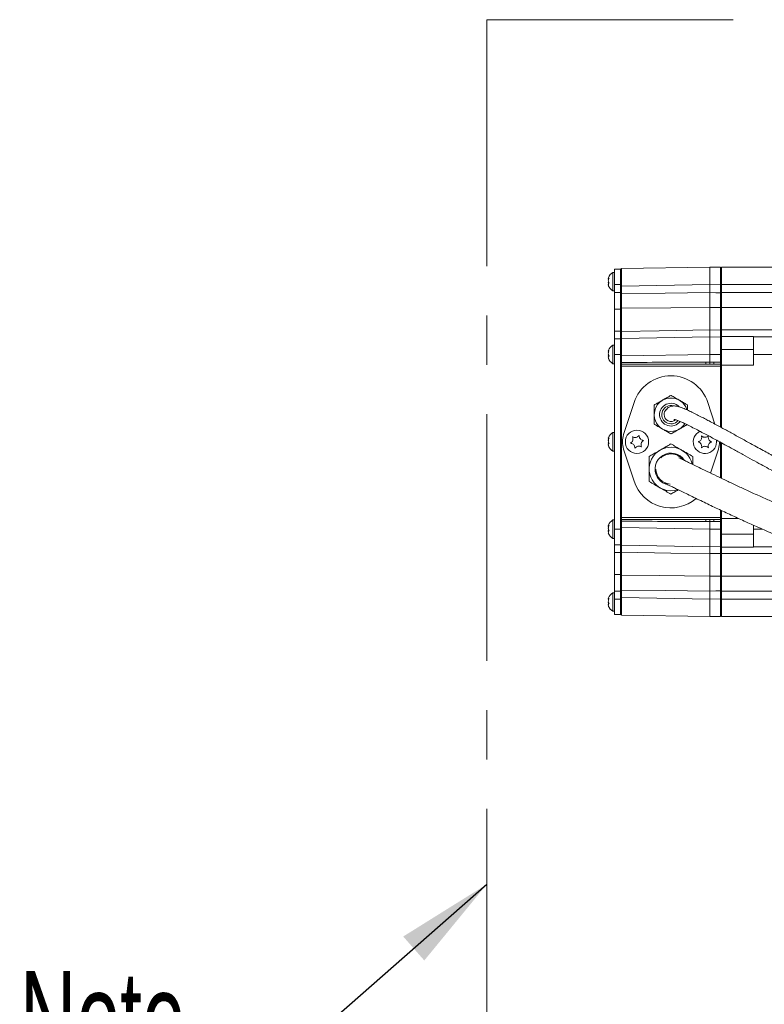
# Model space of a CAD drawing. Header units: millimetres. Extents: x 0 to 8410, y 0 to 5940.
# Tile 226 of 256: x 6862 to 7245, y 1588 to 2095. Entities that reach past the tile are written whole.
import ezdxf

# ---------------------------------------------------------------- set-up
doc = ezdxf.new("R2010")
doc.units = ezdxf.units.MM
doc.header["$LTSCALE"] = 10
doc.linetypes.add('CENTERX2', pattern=[20.32, 12.7, -2.54, 2.54, -2.54])
doc.styles.add('SLDTEXTSTYLE0', font='TXT', dxfattribs={"width": 0.605})
doc.dimstyles.new('SLDDIMSTYLE5', dxfattribs={"dimtxt": 0, "dimasz": 50, "dimexe": 0, "dimexo": 0.0625, "dimgap": 0, "dimtad": 0, "dimtih": 1, "dimtoh": 1, "dimdec": 0, "dimrnd": 1e-09, "dimzin": 0, "dimdsep": 46, "dimtxsty": 'Standard', "dimsah": 1, "dimcen": 0.09, "dimadec": 0, "dimazin": 0, "dimtfac": 50, "dimtdec": 0, "dimtofl": 0, "dimtmove": 0, "dimatfit": 3, "dimfxl": 0, "dimfrac": 2, "dimtolj": 1, "dimtzin": 0, "dimarcsym": 0})

# ---------------------------------------------------------------- blocks, each defined once
blk = doc.blocks.new('SW_NOTE_9')
at = {"color": 0, "linetype": 'Continuous', "lineweight": 0}
for p, q in [((-118.99, 0), (0, 0)), ((0, 0), (-118.99, 0)), ((-118.99, 0), (0, 0)), ((0, 0), (-118.99, 0)), ((-118.99, 0), (0, 0)), ((0, 0), (-118.99, 0))]:
    blk.add_line(p, q, dxfattribs=at)
at = {"color": 0, "linetype": 'Continuous', "lineweight": 0, "insert": (-118.95, 62.27), "char_height": 50, "attachment_point": 1, "style": 'SLDTEXTSTYLE0'}
blk.add_mtext('Note', dxfattribs=at)

msp = doc.modelspace()

# ---------------------------------------------------------------- linework, layer by layer
at = {"color": 7, "linetype": 'CENTERX2', "lineweight": 0}
for q in [(7829.522576, 2095.465947), (7102.07157, 1347.230627)]:
    msp.add_line((7102.07157, 2095.465947), q, dxfattribs=at)
at = {"color": 7, "linetype": 'Continuous', "lineweight": 0}
for p, q in [((7171.492002, 1967.250392), (7217.000714, 1968.044743)), ((7217.000714, 1968.044743), (7217.000714, 1959.046111)), ((7217.000714, 1968.044743), (7222.509435, 1967.948601)), ((7223.000727, 1968.044743), (7391.000717, 1968.044743)), ((7223.000727, 1968.044743), (7223.000727, 1959.04474)), ((7168.000719, 1965.294764), (7167.000732, 1965.294764)), ((7167.000732, 1965.294764), (7167.000732, 1955.794737)), ((7171.000711, 1967.044756), (7168.000719, 1967.044756)), ((7168.000719, 1967.044756), (7168.000719, 1959.04474)), ((7171.000711, 1967.044756), (7171.000711, 1959.04474)), ((7164.826385, 1962.326929), (7165.053985, 1962.326929)), ((7168.000719, 1959.04474), (7168.000719, 1954.882249)), ((7171.000711, 1959.04474), (7171.000711, 1954.882249)), ((7217.000714, 1954.881534), (7217.000714, 1959.046111)), ((7223.000727, 1959.04474), (7223.000727, 1954.882249)), ((7167.000732, 1955.794737), (7168.000719, 1955.794737)), ((7168.000719, 1954.882249), (7168.000719, 1946.430132)), ((7171.000711, 1954.882249), (7171.000711, 1946.430132)), ((7223.000727, 1954.882249), (7223.000727, 1947.198495)), ((7168.000719, 1946.430132), (7168.000719, 1935.004756)), ((7171.000711, 1946.430132), (7171.000711, 1935.004756)), ((7217.000714, 1935.644254), (7217.000714, 1947.198913)), ((7223.000727, 1947.198495), (7223.000727, 1935.644791)), ((7168.000719, 1935.004756), (7168.000719, 1931.044743)), ((7171.000711, 1935.004756), (7171.000711, 1931.044743)), ((7223.000727, 1935.644791), (7223.000727, 1932.21502)), ((7223.000727, 1932.21502), (7239.500723, 1932.21502)), ((7223.000727, 1932.21502), (7223.000727, 1931.448683)), ((7239.500723, 1932.21502), (7239.500723, 1932.044789)), ((7168.000719, 1927.79474), (7167.000732, 1927.79474)), ((7167.000732, 1927.79474), (7167.000732, 1918.294773)), ((7171.000711, 1931.044743), (7168.000719, 1931.044743)), ((7168.000719, 1931.044743), (7168.000719, 1923.044786)), ((7171.000711, 1931.044743), (7171.000711, 1923.044786)), ((7171.492002, 1931.250379), (7217.000714, 1932.044789)), ((7217.000714, 1932.044789), (7217.000714, 1923.046157)), ((7217.000714, 1932.044789), (7222.509435, 1931.948588)), ((7223.000727, 1931.448683), (7223.000727, 1922.949955)), ((7239.500723, 1923.044786), (7239.500723, 1932.044789)), ((7239.500723, 1932.044789), (7371.913507, 1932.044789)), ((7164.826385, 1924.826905), (7165.053985, 1924.826905)), ((7168.000719, 1923.044786), (7168.000719, 1833.044753)), ((7171.000711, 1923.044786), (7171.000711, 1833.044753)), ((7217.000714, 1919.062361), (7217.000714, 1923.046157)), ((7223.000727, 1922.949955), (7223.000727, 1919.059739)), ((7239.500723, 1923.044786), (7239.500723, 1917.544767)), ((7167.000732, 1918.294773), (7168.000719, 1918.294773)), ((7217.000714, 1919.062361), (7217.000714, 1918.062493)), ((7223.000727, 1918.560311), (7223.000727, 1917.544767)), ((7223.000727, 1917.544767), (7223.000727, 1885.363445)), ((7239.500723, 1917.544767), (7223.000727, 1917.544767)), ((7177.992991, 1898.266241), (7172.596088, 1881.777629)), ((7219.639531, 1887.172505), (7216.008446, 1898.266241)), ((7168.000719, 1882.794753), (7167.000732, 1882.794753)), ((7167.000732, 1882.794753), (7167.000732, 1873.294756)), ((7164.826385, 1879.826918), (7165.053985, 1879.826918)), ((7223.000727, 1877.533868), (7223.000727, 1859.253839)), ((7167.000732, 1873.294756), (7168.000719, 1873.294756)), ((7172.596088, 1874.311879), (7177.992991, 1857.823298)), ((7217.362157, 1861.959145), (7221.405349, 1874.311879)), ((7223.000727, 1842.657909), (7223.000727, 1838.544771)), ((7168.000719, 1837.794766), (7167.000732, 1837.794766)), ((7167.000732, 1837.794766), (7167.000732, 1828.294769)), ((7217.000714, 1838.027016), (7217.000714, 1837.027148)), ((7217.000714, 1833.043382), (7217.000714, 1837.027148)), ((7223.000727, 1838.544771), (7223.000727, 1837.529198)), ((7223.000727, 1838.544771), (7231.859944, 1838.544771)), ((7223.000727, 1837.02977), (7223.000727, 1833.139554)), ((7164.826385, 1834.826902), (7165.053985, 1834.826902)), ((7168.000719, 1833.044753), (7168.000719, 1825.044766)), ((7171.000711, 1833.044753), (7171.000711, 1825.044766)), ((7217.000714, 1833.043382), (7217.000714, 1824.044779)), ((7223.000727, 1833.139554), (7223.000727, 1824.640855)), ((7239.500723, 1835.091517), (7239.500723, 1833.044753)), ((7239.500723, 1833.044753), (7239.500723, 1824.044779)), ((7167.000732, 1828.294769), (7168.000719, 1828.294769)), ((7171.000711, 1825.044766), (7168.000719, 1825.044766)), ((7168.000719, 1825.044766), (7168.000719, 1821.084753)), ((7168.000719, 1821.084753), (7168.000719, 1809.659407)), ((7171.000711, 1825.044766), (7171.000711, 1821.084753)), ((7171.000711, 1821.084753), (7171.000711, 1809.659407)), ((7217.000714, 1824.044779), (7171.492002, 1824.83913)), ((7222.509435, 1824.140921), (7217.000714, 1824.044779)), ((7223.000727, 1824.640855), (7223.000727, 1824.224487)), ((7223.000727, 1824.640855), (7223.000727, 1823.874489)), ((7239.500723, 1823.874489), (7223.000727, 1823.874489)), ((7223.000727, 1823.874489), (7223.000727, 1820.444778)), ((7239.500723, 1824.044779), (7265.853829, 1824.044779)), ((7239.500723, 1824.044779), (7239.500723, 1823.874489)), ((7217.000714, 1808.890626), (7217.000714, 1820.445255)), ((7223.000727, 1820.444778), (7223.000727, 1808.891013)), ((7168.000719, 1809.659407), (7168.000719, 1801.20726)), ((7171.000711, 1809.659407), (7171.000711, 1801.20726)), ((7223.000727, 1808.891013), (7223.000727, 1801.20726)), ((7168.000719, 1801.20726), (7168.000719, 1797.044769)), ((7171.000711, 1801.20726), (7171.000711, 1797.044769)), ((7217.000714, 1797.043398), (7217.000714, 1801.207975)), ((7223.000727, 1801.20726), (7223.000727, 1797.044769)), ((7164.826385, 1797.326908), (7165.053985, 1797.326908)), ((7168.000719, 1800.294772), (7167.000732, 1800.294772)), ((7167.000732, 1800.294772), (7167.000732, 1790.794775)), ((7168.000719, 1797.044769), (7168.000719, 1789.044753)), ((7171.000711, 1797.044769), (7171.000711, 1789.044753)), ((7217.000714, 1797.043398), (7217.000714, 1788.044766)), ((7223.000727, 1797.044769), (7223.000727, 1788.044766)), ((7167.000732, 1790.794775), (7168.000719, 1790.794775)), ((7171.000711, 1789.044753), (7168.000719, 1789.044753)), ((7217.000714, 1788.044766), (7171.492002, 1788.839117)), ((7222.509435, 1788.140908), (7217.000714, 1788.044766)), ((7223.000727, 1788.044766), (7293.369166, 1788.044766))]:
    msp.add_line(p, q, dxfattribs=at)
at = {"color": 8, "linetype": 'Continuous', "lineweight": 0}
for p, q in [((7171.000711, 1959.04474), (7168.000719, 1959.04474)), ((7171.000711, 1958.25176), (7171.492002, 1958.25176)), ((7217.000714, 1959.046111), (7171.492002, 1958.25176)), ((7171.492002, 1958.25176), (7171.492002, 1954.508469)), ((7222.509435, 1958.949968), (7217.000714, 1959.046111)), ((7222.509435, 1954.836473), (7222.509435, 1958.949968)), ((7223.000727, 1958.949968), (7222.509435, 1958.949968)), ((7223.000727, 1959.04474), (7391.000717, 1959.04474)), ((7171.000711, 1954.882249), (7168.000719, 1954.882249)), ((7171.000711, 1954.508469), (7171.492002, 1954.508469)), ((7223.000727, 1954.836473), (7222.509435, 1954.836473)), ((7223.000727, 1954.882249), (7379.000722, 1954.882249)), ((7171.000711, 1946.430132), (7168.000719, 1946.430132)), ((7171.492002, 1946.801946), (7171.492002, 1934.878752)), ((7222.509435, 1947.150991), (7217.000714, 1947.198913)), ((7222.509435, 1935.551569), (7222.509435, 1947.150991)), ((7379.000722, 1947.198495), (7223.000727, 1947.198495)), ((7171.000711, 1935.004756), (7168.000719, 1935.004756)), ((7217.000714, 1935.644254), (7222.509435, 1935.551569)), ((7223.000727, 1935.644791), (7391.000717, 1935.644791)), ((7171.000711, 1923.044786), (7168.000719, 1923.044786)), ((7171.492002, 1922.251806), (7171.000711, 1922.251806)), ((7217.000714, 1923.046157), (7171.492002, 1922.251806)), ((7171.492002, 1922.251806), (7171.492002, 1918.897614)), ((7222.509435, 1922.949955), (7217.000714, 1923.046157)), ((7222.509435, 1919.059739), (7222.509435, 1922.949955)), ((7223.000727, 1922.949955), (7222.509435, 1922.949955)), ((7239.500723, 1925.544784), (7223.000727, 1925.544784)), ((7239.500723, 1923.044786), (7347.940347, 1923.044786)), ((7171.492002, 1918.897614), (7171.000711, 1918.897614)), ((7171.500704, 1917.062089), (7171.000711, 1917.062089)), ((7171.500704, 1917.979822), (7171.500704, 1917.062089)), ((7222.500733, 1917.062089), (7171.500704, 1917.062089)), ((7171.500704, 1917.062089), (7171.500704, 1839.02745)), ((7214.992306, 1919.061765), (7217.000714, 1919.062361)), ((7217.000714, 1918.062493), (7215.00974, 1918.061897)), ((7215.00974, 1918.061897), (7218.991688, 1918.061897)), ((7217.000714, 1919.062361), (7219.009153, 1919.061765)), ((7218.991688, 1918.061897), (7217.000714, 1918.062493)), ((7222.500733, 1917.062089), (7222.500733, 1918.060884)), ((7223.000727, 1917.062089), (7222.500733, 1917.062089)), ((7222.500733, 1885.63256), (7222.500733, 1917.062089)), ((7223.000727, 1919.059739), (7222.509435, 1919.059739)), ((7222.500733, 1859.493479), (7222.500733, 1877.806321)), ((7222.500733, 1839.02745), (7222.500733, 1842.891917)), ((7171.500704, 1839.02745), (7171.000711, 1839.02745)), ((7171.492002, 1837.191925), (7171.000711, 1837.191925)), ((7171.492002, 1837.191925), (7171.492002, 1833.837763)), ((7171.500704, 1839.02745), (7171.500704, 1838.109717)), ((7171.500704, 1839.02745), (7222.500733, 1839.02745)), ((7217.000714, 1837.027148), (7214.992306, 1837.027773)), ((7215.00974, 1838.027612), (7217.000714, 1838.027016)), ((7218.991688, 1838.027612), (7215.00974, 1838.027612)), ((7217.000714, 1838.027016), (7218.991688, 1838.027612)), ((7219.009153, 1837.027773), (7217.000714, 1837.027148)), ((7222.500733, 1838.028625), (7222.500733, 1839.02745)), ((7223.000727, 1839.02745), (7222.500733, 1839.02745)), ((7222.509435, 1833.139554), (7222.509435, 1837.02977)), ((7223.000727, 1837.02977), (7222.509435, 1837.02977)), ((7171.000711, 1833.044753), (7168.000719, 1833.044753)), ((7171.492002, 1833.837763), (7171.000711, 1833.837763)), ((7171.492002, 1833.837763), (7217.000714, 1833.043382)), ((7217.000714, 1833.043382), (7222.509435, 1833.139554)), ((7222.509435, 1833.139554), (7223.000727, 1833.139554)), ((7239.500723, 1833.044753), (7244.164756, 1833.044753)), ((7223.000727, 1830.544755), (7239.500723, 1830.544755)), ((7171.000711, 1821.084753), (7168.000719, 1821.084753)), ((7171.492002, 1821.210787), (7171.492002, 1809.287623)), ((7222.509435, 1820.53794), (7217.000714, 1820.445255)), ((7222.509435, 1808.938548), (7222.509435, 1820.53794)), ((7275.145179, 1820.444778), (7223.000727, 1820.444778)), ((7171.000711, 1809.659407), (7168.000719, 1809.659407)), ((7217.000714, 1808.890626), (7222.509435, 1808.938548)), ((7223.000727, 1808.891013), (7313.132218, 1808.891013)), ((7171.000711, 1801.20726), (7168.000719, 1801.20726)), ((7171.492002, 1801.58107), (7171.000711, 1801.58107)), ((7171.492002, 1801.58107), (7171.492002, 1797.837749)), ((7222.509435, 1801.253066), (7223.000727, 1801.253066)), ((7222.509435, 1797.139541), (7222.509435, 1801.253066)), ((7306.924499, 1801.20726), (7223.000727, 1801.20726)), ((7171.000711, 1797.044769), (7168.000719, 1797.044769)), ((7171.000711, 1797.837749), (7171.492002, 1797.837749)), ((7171.492002, 1797.837749), (7217.000714, 1797.043398)), ((7217.000714, 1797.043398), (7222.509435, 1797.139541)), ((7222.509435, 1797.139541), (7223.000727, 1797.139541)), ((7223.000727, 1797.044769), (7301.651425, 1797.044769))]:
    msp.add_line(p, q, dxfattribs=at)
at = {"color": 8, "linetype": 'Continuous', "lineweight": 0, "flags": 128}
for points in [[(7171.492002, 1954.508469), (7193.958959, 1954.692886), (7217.000714, 1954.881534)], [(7217.000714, 1954.881534), (7220.04228, 1954.856679), (7222.509435, 1954.836473)], [(7217.000714, 1947.198913), (7197.00431, 1947.024748), (7171.492002, 1946.801946)], [(7171.492002, 1934.878752), (7171.395711, 1934.871659), (7171.303353, 1934.852943), (7171.218417, 1934.823141), (7171.14409, 1934.783504), (7171.083174, 1934.735462), (7171.037934, 1934.680864), (7171.010128, 1934.621677), (7171.000711, 1934.560225)], [(7171.492002, 1934.878752), (7190.997115, 1935.206816), (7217.000714, 1935.644254)], [(7223.000727, 1935.23179), (7222.991309, 1935.293541), (7222.963503, 1935.352907), (7222.918264, 1935.407743), (7222.857348, 1935.455963), (7222.783021, 1935.495779), (7222.698084, 1935.525641), (7222.605727, 1935.544476), (7222.509435, 1935.551569)], [(7171.492002, 1821.210787), (7171.395711, 1821.21785), (7171.303353, 1821.236626), (7171.218417, 1821.266368), (7171.14409, 1821.306035), (7171.083174, 1821.354047), (7171.037934, 1821.408674), (7171.010128, 1821.467832), (7171.000711, 1821.529314)], [(7217.000714, 1820.445255), (7197.00431, 1820.781693), (7171.492002, 1821.210787)], [(7222.509435, 1820.53794), (7222.605727, 1820.545033), (7222.698084, 1820.563868), (7222.783021, 1820.59376), (7222.857348, 1820.633546), (7222.918264, 1820.681796), (7222.963503, 1820.736632), (7222.991309, 1820.796028), (7223.000727, 1820.857719)], [(7171.492002, 1809.287623), (7190.997115, 1809.117213), (7217.000714, 1808.890626)], [(7217.000714, 1801.207975), (7193.958959, 1801.396653), (7171.492002, 1801.58107)], [(7222.509435, 1801.253066), (7220.04228, 1801.23286), (7217.000714, 1801.207975)]]:
    msp.add_lwpolyline(points, dxfattribs=at)
at = {"color": 7, "linetype": 'Continuous', "lineweight": 0}
msp.add_circle((7179.500719, 1878.044765), 6, dxfattribs=at)
for centre, radius, start, end in [((7222.500719, 1967.448686), 0.5, 0, 89), ((7170.294871, 1960.279931), 6, 123.30017696, 156.46241177), ((7171.500719, 1966.750483), 0.5, 91, 180), ((7170.294871, 1960.809599), 6, 203.62506073, 236.69982304), ((7170.294871, 1922.779931), 6, 123.30017696, 156.46241177), ((7171.500719, 1930.750483), 0.5, 91, 180), ((7222.500719, 1931.448686), 0.5, 0, 89), ((7170.294871, 1923.309599), 6, 203.62506073, 236.69982304), ((7197.000719, 1892.044765), 20, 18.12389403, 161.87610597), ((7197.000719, 1892.044765), 8.6, 17.55770765, 327.10002476), ((7197.000719, 1892.044765), 4.73, 74.30491311, 319.78631708), ((7197.000719, 1892.044765), 3.55, 132.55823969, 180), ((7197.000719, 1892.044765), 3.55, 180, 312.3878647), ((7170.294871, 1877.779931), 6, 123.30017696, 156.46241177), ((7184.000719, 1878.044765), 12, 161.87610597, 198.12389403), ((7214.500719, 1878.044765), 6, 114.54339307, 9.35257573), ((7210.000719, 1878.044765), 12, 341.87610597, 0.24992946), ((7170.294871, 1878.309599), 6, 203.62506073, 236.69982304), ((7197.000719, 1864.044765), 11.2, 13.45185593, 210), ((7197.000719, 1864.044765), 7.75, 39.49641407, 132.82206052), ((7197.000719, 1864.044765), 7.75, 180, 266.91205076), ((7197.000719, 1864.044765), 20, 198.12389403, 310.38135389), ((7197.000719, 1864.044765), 11.2, 210, 288.20509873), ((7170.294871, 1832.779931), 6, 123.30017696, 156.46241177), ((7170.294871, 1833.309599), 6, 203.62506073, 236.69982304), ((7171.500719, 1825.339046), 0.5, 180, 269), ((7222.500719, 1824.640844), 0.5, 271, 0), ((7170.294871, 1795.279931), 6, 123.30017696, 156.46241177), ((7170.294871, 1795.809599), 6, 203.62506073, 236.69982304), ((7171.500719, 1789.339046), 0.5, 180, 269), ((7222.500719, 1788.640844), 0.5, 271, 0)]:
    msp.add_arc(centre, radius, start, end, dxfattribs=at)
at = {"color": 8, "linetype": 'Continuous', "lineweight": 0}
for centre, radius, start, end in [((7171.447961, 1946.352239), 0.451858, 84.40672831, 171.81095704), ((7222.553922, 1946.701673), 0.451515, 8.28303201, 95.65437818), ((7171.480985, 1918.460173), 0.480756, 182.56499549, 272.35073691), ((7229.926925, 1918.822089), 14.936542, 179.08057593, 182.91731586), ((7204.05386, 1918.822895), 14.9572, 357.08362646, 0.91506725), ((7222.50096, 1918.560651), 0.499767, 269.97397108, 359.96110453), ((7197.000719, 1892.044765), 5.85, 44.4115788, 323.18392467), ((7197.000719, 1864.044765), 8.2, 32.83579433, 210), ((7197.000719, 1864.044765), 8.2, 210, 256.67968454), ((7171.480996, 1837.629355), 0.480767, 87.65064442, 177.43733085), ((7229.925985, 1837.267443), 14.935602, 177.08259081, 180.91945787), ((7204.054799, 1837.266638), 14.956261, 359.08489932, 2.91646661), ((7222.501006, 1837.528905), 0.49972, 0.03358357, 90.03134081), ((7171.447875, 1809.737225), 0.451762, 188.18118798, 275.60543044), ((7222.553936, 1809.387842), 0.451493, 264.34350563, 351.72339683)]:
    msp.add_arc(centre, radius, start, end, dxfattribs=at)
for centre, major_axis, ratio, start_param, end_param in [((7222.500719, 1958.947391), (0.008726, 9.001219), 0.0009691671, 4.7126775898, 6.2831693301), ((7171.500719, 1958.249188), (-0.008726, 9.001219), 0.0009691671, 0.0000159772, 1.5705077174), ((7171.500719, 1922.249188), (-0.008726, 9.001219), 0.0009691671, 0.0000159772, 1.5705077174), ((7222.500719, 1922.947391), (0.008726, 9.001219), 0.0009691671, 4.7126775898, 6.2831693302), ((7216.991993, 1917.062067), (114.579923, 0), 0.0174550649, 1.5882496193, 1.9791541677), ((7217.009446, 1917.062067), (114.579923, 0), 0.0087275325, 1.5882496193, 1.9792371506), ((7216.991992, 1917.062067), (114.579923, 0), 0.0087275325, 1.5227001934, 1.5533430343), ((7217.009444, 1917.062067), (114.579923, 0), 0.0174550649, 1.5227764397, 1.5533430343), ((7216.991993, 1839.027462), (114.579923, 0), 0.0174550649, 4.3040311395, 4.6949356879), ((7217.009446, 1839.027462), (114.579923, 0), 0.0087275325, 4.3039481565, 4.6949356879), ((7216.991992, 1839.027462), (114.579923, 0), 0.0087275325, 4.7298422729, 4.7604851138), ((7217.009444, 1839.027462), (114.579923, 0), 0.0174550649, 4.7298422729, 4.7604088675), ((7171.500719, 1833.840341), (0.008726, 9.001219), 0.0009691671, 1.5710849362, 3.1415766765), ((7222.500719, 1833.142138), (-0.008726, 9.001219), 0.0009691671, 3.1416086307, 4.712100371), ((7171.500719, 1797.840341), (0.008726, 9.001219), 0.0009691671, 1.5710849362, 3.1415766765), ((7222.500719, 1797.142138), (-0.008726, 9.001219), 0.0009691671, 3.1416086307, 4.712100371)]:
    msp.add_ellipse(centre, major_axis=major_axis, ratio=ratio, start_param=start_param, end_param=end_param, dxfattribs=at)
at = {"color": 7, "linetype": 'Continuous', "lineweight": 0}
for points, knots in [([(7165.107301, 1962.432608), (7165.004398, 1962.38393), (7164.796956, 1962.285802), (7164.690094, 1962.37963), (7164.763634, 1962.585558), (7164.796582, 1962.677822)], [0, 0, 0, 0, 0.3520529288, 0.7096946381, 1, 1, 1, 1]), ([(7164.79393, 1958.725915), (7164.763514, 1958.712288), (7164.69317, 1958.680772), (7164.781284, 1958.417271), (7164.941264, 1958.119614), (7165.071371, 1957.92331), (7165.107301, 1957.869098)], [0, 0, 0, 0, 0.2438875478, 0.564060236, 0.8796089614, 1, 1, 1, 1]), ([(7164.79393, 1960.54475), (7164.762395, 1960.397382), (7164.690538, 1960.061574), (7164.759248, 1959.686547), (7164.797804, 1959.476099)], [0, 0, 0, 0, 0.4388463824, 1, 1, 1, 1]), ([(7164.79393, 1962.363646), (7164.762394, 1962.228907), (7164.690539, 1961.9219), (7164.759249, 1961.724325), (7164.797804, 1961.613462)], [0, 0, 0, 0, 0.4388800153, 1, 1, 1, 1]), ([(7165.107301, 1957.869098), (7165.003702, 1958.08745), (7164.794865, 1958.527606), (7164.696724, 1959.107761), (7164.777023, 1959.509294), (7164.941608, 1959.690487), (7165.071445, 1959.742572), (7165.107301, 1959.756956)], [0, 0, 0, 0, 0.2469307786, 0.4977653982, 0.7104345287, 0.9200321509, 1, 1, 1, 1]), ([(7165.107301, 1959.756956), (7165.003701, 1959.925994), (7164.794858, 1960.266752), (7164.696728, 1960.951195), (7164.777013, 1961.631937), (7164.941624, 1962.116046), (7165.071445, 1962.364098), (7165.107301, 1962.432608)], [0, 0, 0, 0, 0.2469207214, 0.4977568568, 0.7104313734, 0.9200227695, 1, 1, 1, 1]), ([(7171.000711, 1946.416602), (7171.000711, 1946.908024), (7171.000711, 1948.204541), (7171.000711, 1950.975255), (7171.000711, 1953.330726), (7171.000711, 1954.508469)], [0, 0, 0, 0, 0.2338299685, 0.6169125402, 1, 1, 1, 1]), ([(7217.000714, 1954.881534), (7217.000714, 1954.211607), (7217.000714, 1952.423843), (7217.000714, 1949.611045), (7217.000714, 1948.002962), (7217.000714, 1947.198913)], [0, 0, 0, 0, 0.2305624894, 0.6152774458, 1, 1, 1, 1]), ([(7171.000711, 1930.750475), (7171.000711, 1930.795821), (7171.000711, 1930.915458), (7171.000711, 1932.062099), (7171.000711, 1933.727519), (7171.000711, 1934.560225)], [0, 0, 0, 0, 0.23383123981, 0.61691739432, 1, 1, 1, 1]), ([(7217.000714, 1935.644254), (7217.000714, 1935.156194), (7217.000714, 1933.853724), (7217.000714, 1932.38115), (7217.000714, 1932.156909), (7217.000714, 1932.044789)], [0, 0, 0, 0, 0.2305574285, 0.615280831, 1, 1, 1, 1]), ([(7223.000727, 1935.23179), (7223.000727, 1934.349248), (7223.000727, 1933.08718), (7223.000727, 1932.551198), (7223.000727, 1932.39002)], [0, 0, 0, 0, 0.6992827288, 1, 1, 1, 1]), ([(7223.000727, 1931.865022), (7223.000727, 1931.792308), (7223.000727, 1931.444655), (7223.000727, 1931.446904), (7223.000727, 1931.448683)], [0, 0, 0, 0, 0.2091562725, 1, 1, 1, 1]), ([(7164.79393, 1924.863622), (7164.762394, 1924.728883), (7164.690539, 1924.421872), (7164.759249, 1924.2243), (7164.797804, 1924.113438)], [0, 0, 0, 0, 0.4388753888, 1, 1, 1, 1]), ([(7164.79393, 1923.044786), (7164.762394, 1922.897398), (7164.690539, 1922.561567), (7164.759249, 1922.186522), (7164.797804, 1921.976075)], [0, 0, 0, 0, 0.4388752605, 1, 1, 1, 1]), ([(7165.107301, 1924.932584), (7165.004398, 1924.88393), (7164.796954, 1924.785849), (7164.690094, 1924.879678), (7164.763634, 1925.085558), (7164.796582, 1925.177798)], [0, 0, 0, 0, 0.3520522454, 0.7097005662, 1, 1, 1, 1]), ([(7165.107301, 1922.256932), (7165.003701, 1922.425971), (7164.794859, 1922.766729), (7164.696723, 1923.451172), (7164.77703, 1924.131924), (7164.941591, 1924.616063), (7165.071444, 1924.864094), (7165.107301, 1924.932584)], [0, 0, 0, 0, 0.24692011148, 0.49775654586, 0.71043053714, 0.92003989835, 1, 1, 1, 1]), ([(7165.107301, 1920.369074), (7165.003701, 1920.587429), (7164.794863, 1921.027592), (7164.696726, 1921.607716), (7164.777015, 1922.009359), (7164.941612, 1922.190457), (7165.071445, 1922.242546), (7165.107301, 1922.256932)], [0, 0, 0, 0, 0.24692976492, 0.4977648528, 0.71044267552, 0.9200324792, 1, 1, 1, 1]), ([(7164.79393, 1921.225891), (7164.763515, 1921.212293), (7164.693171, 1921.180844), (7164.781268, 1920.917207), (7164.941291, 1920.619663), (7165.071371, 1920.423309), (7165.107301, 1920.369074)], [0, 0, 0, 0, 0.2438804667, 0.5640610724, 0.8795884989, 1, 1, 1, 1]), ([(7223.000727, 1919.059739), (7223.000727, 1919.030928), (7223.000727, 1918.946123), (7223.000727, 1918.810548), (7223.000727, 1918.678346), (7223.000727, 1918.584984), (7223.000727, 1918.568536), (7223.000727, 1918.560311)], [0, 0, 0, 0, 0.1139607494, 0.3354433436, 0.5569476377, 0.7784802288, 1, 1, 1, 1]), ([(7196.950725, 1901.946351), (7196.327133, 1901.586303), (7195.06532, 1900.85776), (7193.614777, 1900.020238), (7192.821346, 1899.562245), (7192.700705, 1899.492607)], [0, 0, 0, 0, 0.4531078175, 0.9168452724, 1, 1, 1, 1]), ([(7197.050712, 1901.946351), (7197.042365, 1901.950318), (7197.025625, 1901.958274), (7196.996609, 1901.960931), (7196.970706, 1901.956374), (7196.956839, 1901.949418), (7196.950725, 1901.946351)], [0, 0, 0, 0, 0.27040331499, 0.54234342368, 0.79821546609, 1, 1, 1, 1]), ([(7201.300732, 1899.492607), (7200.215801, 1900.118969), (7198.76256, 1900.957966), (7197.39684, 1901.746504), (7197.050712, 1901.946351)], [0, 0, 0, 0, 0.7465602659, 1, 1, 1, 1]), ([(7188.450715, 1897.038862), (7188.443079, 1897.033615), (7188.427785, 1897.023105), (7188.411047, 1896.999254), (7188.40204, 1896.974572), (7188.401115, 1896.959091), (7188.400707, 1896.952257)], [0, 0, 0, 0, 0.2709592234, 0.5426485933, 0.7980832, 1, 1, 1, 1]), ([(7188.400707, 1896.952257), (7188.400707, 1896.232199), (7188.400707, 1894.77517), (7188.400707, 1893.100203), (7188.400707, 1892.184065), (7188.400707, 1892.044768)], [0, 0, 0, 0, 0.4531013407, 0.9168452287, 1, 1, 1, 1]), ([(7192.700705, 1899.492607), (7192.088903, 1899.13936), (7190.847859, 1898.422798), (7189.439318, 1897.609646), (7188.649295, 1897.153515), (7188.450715, 1897.038862)], [0, 0, 0, 0, 0.4212600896, 0.8545283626, 1, 1, 1, 1]), ([(7205.550722, 1897.038862), (7204.989677, 1897.362791), (7203.857567, 1898.016434), (7202.4161, 1898.848637), (7201.557035, 1899.344628), (7201.300732, 1899.492607)], [0, 0, 0, 0, 0.4080512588, 0.8233916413, 1, 1, 1, 1]), ([(7205.60073, 1896.952257), (7205.600015, 1896.961482), (7205.598582, 1896.979971), (7205.586248, 1897.006372), (7205.569406, 1897.02656), (7205.55644, 1897.035097), (7205.550722, 1897.038862)], [0, 0, 0, 0, 0.2705455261, 0.5422462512, 0.7981091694, 1, 1, 1, 1]), ([(7205.60073, 1894.333825), (7205.60073, 1894.982805), (7205.60073, 1895.870041), (7205.60073, 1896.723162), (7205.60073, 1896.952257)], [0, 0, 0, 0, 0.7314625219, 1, 1, 1, 1]), ([(7188.400707, 1892.044768), (7188.400707, 1891.338307), (7188.400707, 1889.905247), (7188.400707, 1888.278833), (7188.400707, 1887.366583), (7188.400707, 1887.137279)], [0, 0, 0, 0, 0.421259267, 0.854527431, 1, 1, 1, 1]), ([(7308.477706, 1841.108218), (7306.7924, 1841.828228), (7303.295292, 1843.32229), (7298.143742, 1845.674031), (7292.799272, 1848.21177), (7287.112202, 1851.020832), (7280.924759, 1854.175291), (7274.675741, 1857.4186), (7268.793366, 1860.511774), (7263.21606, 1863.474249), (7257.713699, 1866.423209), (7251.966364, 1869.528551), (7245.861943, 1872.852764), (7239.783701, 1876.180808), (7233.959634, 1879.38052), (7228.696907, 1882.268913), (7223.893627, 1884.887411), (7219.885032, 1887.045304), (7216.782124, 1888.694756), (7214.158564, 1890.073821), (7211.618453, 1891.39147), (7209.008951, 1892.715982), (7206.485278, 1893.95004), (7204.167204, 1895.001628), (7202.223152, 1895.767486), (7200.648339, 1896.248068), (7199.394513, 1896.48449), (7198.46143, 1896.534701), (7197.626272, 1896.466623), (7196.849297, 1896.298024), (7195.983046, 1895.939929), (7195.144921, 1895.337333), (7194.600932, 1894.76872), (7194.404201, 1894.419243), (7194.375208, 1894.36774)], [0, 0, 0, 0, 0.0326792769, 0.067811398, 0.101033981, 0.1383668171, 0.1811305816, 0.2253558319, 0.2646934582, 0.3006326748, 0.3392527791, 0.3776726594, 0.4195576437, 0.4666716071, 0.5059726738, 0.5446167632, 0.5821447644, 0.6148611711, 0.6401215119, 0.6605502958, 0.6852158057, 0.7131679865, 0.7433957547, 0.7759477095, 0.8103463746, 0.8416006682, 0.8687507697, 0.8919603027, 0.9049340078, 0.9217723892, 0.942452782, 0.9669256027, 0.9951257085, 1, 1, 1, 1]), ([(7188.400707, 1887.137279), (7188.401422, 1887.128054), (7188.402855, 1887.109565), (7188.415189, 1887.083164), (7188.432031, 1887.062976), (7188.444997, 1887.054439), (7188.450715, 1887.050674)], [0, 0, 0, 0, 0.2705455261, 0.5422462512, 0.7981091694, 1, 1, 1, 1]), ([(7188.450715, 1887.050674), (7188.796845, 1886.850849), (7190.162595, 1886.062387), (7191.615797, 1885.223335), (7192.700705, 1884.596929)], [0, 0, 0, 0, 0.2534353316, 1, 1, 1, 1]), ([(7198.674134, 1889.63221), (7198.678711, 1889.628818), (7198.693791, 1889.617643), (7198.938568, 1889.570666), (7199.56438, 1889.393226), (7200.568402, 1889.033702), (7202.047342, 1888.415152), (7204.110479, 1887.458334), (7206.749566, 1886.151975), (7209.739296, 1884.618808), (7212.781403, 1883.026582), (7215.66509, 1881.496866), (7218.467268, 1879.994655), (7221.4502, 1878.381379), (7224.981883, 1876.456069), (7229.239571, 1874.121373), (7233.948061, 1871.532897), (7238.765526, 1868.891294), (7243.199094, 1866.468527), (7247.064044, 1864.360049), (7250.040115, 1862.736931), (7252.19495, 1861.563914), (7253.927216, 1860.622491), (7255.911708, 1859.546362), (7260.781914, 1856.914887), (7267.718319, 1853.214486), (7276.133673, 1848.865398), (7283.788904, 1845.042413), (7291.732686, 1841.193883), (7299.974058, 1837.328961), (7307.833366, 1833.880274), (7312.926794, 1831.743839), (7315.418667, 1830.829563), (7315.637699, 1830.749199)], [0, 0, 0, 0, 0.0105319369, 0.0346951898, 0.0606647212, 0.0887553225, 0.1189604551, 0.1515850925, 0.1866264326, 0.2198007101, 0.2497463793, 0.27602558, 0.2982816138, 0.3219667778, 0.3500654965, 0.3830398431, 0.4213167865, 0.4574669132, 0.491132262, 0.5196425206, 0.5425093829, 0.5562959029, 0.5666847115, 0.5802902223, 0.5995649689, 0.67256945, 0.7298003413, 0.7788219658, 0.8341224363, 0.8962430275, 0.9501028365, 0.9956141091, 1, 1, 1, 1]), ([(7201.300732, 1884.596929), (7201.912534, 1884.950176), (7203.153578, 1885.666738), (7204.56212, 1886.47989), (7205.352142, 1886.936021), (7205.550722, 1887.050674)], [0, 0, 0, 0, 0.4212600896, 0.8545283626, 1, 1, 1, 1]), ([(7192.700705, 1884.596929), (7192.957019, 1884.448952), (7193.804336, 1883.95977), (7195.24594, 1883.127418), (7196.378369, 1882.473646), (7196.950725, 1882.143215)], [0, 0, 0, 0, 0.176611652, 0.5838403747, 1, 1, 1, 1]), ([(7196.950725, 1882.143215), (7196.959069, 1882.139216), (7196.975796, 1882.1312), (7197.004833, 1882.128658), (7197.03073, 1882.133187), (7197.044598, 1882.140146), (7197.050712, 1882.143215)], [0, 0, 0, 0, 0.27056522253, 0.5424100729, 0.79824485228, 1, 1, 1, 1]), ([(7197.050712, 1882.143215), (7197.674311, 1882.503221), (7198.936157, 1883.231691), (7200.38665, 1884.069295), (7201.180091, 1884.527292), (7201.300732, 1884.596929)], [0, 0, 0, 0, 0.4531004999, 0.9168450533, 1, 1, 1, 1]), ([(7164.79393, 1878.044769), (7164.762395, 1877.897391), (7164.690538, 1877.561571), (7164.759248, 1877.186535), (7164.797804, 1876.976088)], [0, 0, 0, 0, 0.4388601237, 1, 1, 1, 1]), ([(7164.79393, 1879.863635), (7164.762394, 1879.728896), (7164.690539, 1879.42189), (7164.759249, 1879.224314), (7164.797804, 1879.113451)], [0, 0, 0, 0, 0.4388800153, 1, 1, 1, 1]), ([(7165.107301, 1879.932598), (7165.004397, 1879.883932), (7164.796951, 1879.785827), (7164.690094, 1879.879653), (7164.763634, 1880.085559), (7164.796582, 1880.177811)], [0, 0, 0, 0, 0.3520470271, 0.7096981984, 1, 1, 1, 1]), ([(7165.107301, 1877.256945), (7165.003701, 1877.425973), (7164.794849, 1877.766722), (7164.696727, 1878.451176), (7164.777021, 1879.131932), (7164.941608, 1879.616056), (7165.071445, 1879.864097), (7165.107301, 1879.932598)], [0, 0, 0, 0, 0.246912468, 0.4977583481, 0.7104319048, 0.9200315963, 1, 1, 1, 1]), ([(7165.107301, 1875.369117), (7165.003701, 1875.58746), (7164.794859, 1876.02761), (7164.696725, 1876.607732), (7164.777022, 1877.009336), (7164.941607, 1877.190471), (7165.071445, 1877.24256), (7165.107301, 1877.256945)], [0, 0, 0, 0, 0.2469229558, 0.4977612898, 0.7104328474, 0.9200319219, 1, 1, 1, 1]), ([(7177.175871, 1880.661085), (7177.278028, 1880.391366), (7177.455026, 1879.924051), (7177.42521, 1879.132152), (7177.209823, 1878.461033), (7176.825765, 1877.890438), (7176.422426, 1877.535018), (7176.158301, 1877.387484), (7176.0725, 1877.339557)], [0, 0, 0, 0, 0.2355703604, 0.4081487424, 0.5811429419, 0.7450765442, 0.917188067, 1, 1, 1, 1]), ([(7176.0725, 1877.339557), (7176.357163, 1877.293159), (7176.850376, 1877.21277), (7177.521269, 1876.791001), (7177.994805, 1876.268927), (7178.296853, 1875.651006), (7178.40302, 1875.124021), (7178.398739, 1874.821514), (7178.397349, 1874.723241)], [0, 0, 0, 0, 0.2355720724, 0.4081552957, 0.5811476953, 0.7450778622, 0.9171858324, 1, 1, 1, 1]), ([(7180.604092, 1881.366298), (7180.421603, 1881.142987), (7180.105407, 1880.75606), (7179.404718, 1880.385929), (7178.715818, 1880.236881), (7178.029642, 1880.284196), (7177.520169, 1880.455784), (7177.260302, 1880.61074), (7177.175871, 1880.661085)], [0, 0, 0, 0, 0.2355518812, 0.4081372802, 0.5811320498, 0.7450630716, 0.9171703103, 1, 1, 1, 1]), ([(7182.928941, 1878.749982), (7182.64428, 1878.796384), (7182.151077, 1878.876779), (7181.480153, 1879.298504), (7181.006645, 1879.820612), (7180.704586, 1880.438531), (7180.598421, 1880.965518), (7180.602701, 1881.268025), (7180.604092, 1881.366298)], [0, 0, 0, 0, 0.2355716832, 0.4081508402, 0.5811483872, 0.7450782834, 0.9171859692, 1, 1, 1, 1]), ([(7181.82557, 1875.428453), (7181.723412, 1875.698173), (7181.546414, 1876.165488), (7181.576232, 1876.957386), (7181.79161, 1877.628501), (7182.175684, 1878.199077), (7182.579024, 1878.554479), (7182.84314, 1878.702044), (7182.928941, 1878.749982)], [0, 0, 0, 0, 0.2355709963, 0.4081498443, 0.5811445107, 0.7450725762, 0.9171845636, 1, 1, 1, 1]), ([(7197.000733, 1876.977399), (7196.529024, 1876.705067), (7195.392637, 1876.048997), (7193.523292, 1874.969735), (7192.112246, 1874.155042), (7191.400728, 1873.744235)], [0, 0, 0, 0, 0.2602593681, 0.6269869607, 1, 1, 1, 1]), ([(7202.600709, 1873.744235), (7202.417834, 1873.849819), (7201.38394, 1874.446746), (7199.479598, 1875.546232), (7197.83364, 1876.496522), (7197.000733, 1876.977399)], [0, 0, 0, 0, 0.09596215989, 0.54252861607, 1, 1, 1, 1]), ([(7212.750724, 1881.075844), (7212.796431, 1880.791083), (7212.875623, 1880.297695), (7212.68686, 1879.528048), (7212.340684, 1878.91408), (7211.849533, 1878.432574), (7211.382844, 1878.16576), (7211.094426, 1878.074436), (7211.000732, 1878.044769)], [0, 0, 0, 0, 0.2355653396, 0.4081497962, 0.581145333, 0.7450782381, 0.9171876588, 1, 1, 1, 1]), ([(7211.000732, 1878.044769), (7211.270195, 1877.941974), (7211.737081, 1877.763864), (7212.309246, 1877.215573), (7212.667842, 1876.608771), (7212.839246, 1875.942671), (7212.837011, 1875.405095), (7212.771882, 1875.109644), (7212.750724, 1875.013665)], [0, 0, 0, 0, 0.2355623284, 0.4081490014, 0.5811449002, 0.7450728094, 0.9171846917, 1, 1, 1, 1]), ([(7216.250709, 1881.075844), (7216.02697, 1880.893893), (7215.639294, 1880.578623), (7214.878401, 1880.357239), (7214.173592, 1880.350086), (7213.511029, 1880.534678), (7213.046561, 1880.805371), (7212.823269, 1881.009519), (7212.750724, 1881.075844)], [0, 0, 0, 0, 0.2355494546, 0.4081388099, 0.5811372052, 0.7450659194, 0.9171747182, 1, 1, 1, 1]), ([(7216.250709, 1875.013665), (7216.205002, 1875.298436), (7216.125809, 1875.791837), (7216.314575, 1876.561488), (7216.660738, 1877.175463), (7217.151921, 1877.656926), (7217.618585, 1877.923789), (7217.907027, 1878.015104), (7218.000731, 1878.044769)], [0, 0, 0, 0, 0.2355693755, 0.4081519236, 0.5811455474, 0.7450715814, 0.9171824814, 1, 1, 1, 1]), ([(7218.000731, 1878.044769), (7217.731257, 1878.147563), (7217.264356, 1878.325668), (7216.692188, 1878.873965), (7216.333591, 1879.480769), (7216.162188, 1880.146866), (7216.164419, 1880.684441), (7216.229551, 1880.979875), (7216.250709, 1881.075844)], [0, 0, 0, 0, 0.2355684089, 0.408155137, 0.581151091, 0.7450790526, 0.9171909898, 1, 1, 1, 1]), ([(7164.79393, 1876.225904), (7164.763515, 1876.212291), (7164.69317, 1876.180808), (7164.781279, 1875.917244), (7164.941267, 1875.619633), (7165.071371, 1875.42333), (7165.107301, 1875.369117)], [0, 0, 0, 0, 0.2438866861, 0.5640668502, 0.8796083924, 1, 1, 1, 1]), ([(7178.397349, 1874.723241), (7178.579838, 1874.946552), (7178.896034, 1875.333479), (7179.596723, 1875.70361), (7180.285623, 1875.852658), (7180.971798, 1875.805343), (7181.481272, 1875.633755), (7181.741138, 1875.478799), (7181.82557, 1875.428453)], [0, 0, 0, 0, 0.2355518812, 0.4081372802, 0.5811320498, 0.7450630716, 0.9171703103, 1, 1, 1, 1]), ([(7191.400728, 1873.744235), (7190.929372, 1873.472097), (7189.745712, 1872.788711), (7187.858416, 1871.699126), (7186.49005, 1870.909089), (7185.800723, 1870.5111)], [0, 0, 0, 0, 0.2472033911, 0.6207717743, 1, 1, 1, 1]), ([(7208.200714, 1870.5111), (7207.30108, 1871.030496), (7205.478736, 1872.082612), (7203.568116, 1873.185704), (7202.600709, 1873.744235)], [0, 0, 0, 0, 0.4936684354, 1, 1, 1, 1]), ([(7212.750724, 1875.013665), (7212.974462, 1875.195629), (7213.362132, 1875.510918), (7214.123034, 1875.732299), (7214.827841, 1875.739451), (7215.490413, 1875.554868), (7215.954868, 1875.284137), (7216.178164, 1875.079989), (7216.250709, 1875.013665)], [0, 0, 0, 0, 0.2355515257, 0.4081396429, 0.5811367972, 0.7450643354, 0.9171753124, 1, 1, 1, 1]), ([(7185.800723, 1870.5111), (7185.800723, 1869.472286), (7185.800723, 1867.368025), (7185.800723, 1865.16183), (7185.800723, 1864.044771)], [0, 0, 0, 0, 0.4936716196, 1, 1, 1, 1]), ([(7326.277858, 1821.932033), (7324.760306, 1822.114411), (7321.289824, 1822.531491), (7316.082433, 1823.49324), (7310.616452, 1824.693696), (7305.118751, 1826.112042), (7299.23232, 1827.838496), (7293.150606, 1829.831995), (7287.20689, 1831.93441), (7281.586484, 1834.001549), (7276.140484, 1836.033168), (7270.671686, 1838.135873), (7265.266597, 1840.295013), (7260.179267, 1842.411223), (7255.493537, 1844.422938), (7250.661521, 1846.544537), (7245.368267, 1848.89706), (7239.598479, 1851.48211), (7233.877518, 1854.113163), (7228.386186, 1856.690659), (7223.087756, 1859.208356), (7217.948461, 1861.672165), (7213.555715, 1863.796578), (7209.933439, 1865.551678), (7207.21473, 1866.868422), (7205.000777, 1867.937395), (7203.256444, 1868.77649), (7201.978724, 1869.393767), (7201.106334, 1869.838433), (7201.043783, 1869.865163), (7201.018325, 1869.876042)], [0, 0, 0, 0, 0.0294120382, 0.0672621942, 0.101846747, 0.1370898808, 0.1765967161, 0.2200142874, 0.2604933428, 0.2980893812, 0.3355904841, 0.3728474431, 0.4115972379, 0.4483283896, 0.4801264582, 0.5112527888, 0.5515920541, 0.594278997, 0.6363902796, 0.6777711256, 0.7180779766, 0.7592403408, 0.8031058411, 0.8335118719, 0.8644778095, 0.8944191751, 0.9235780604, 0.9521824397, 0.9805384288, 1, 1, 1, 1]), ([(7208.200714, 1866.390452), (7208.200714, 1866.79651), (7208.200714, 1868.205726), (7208.200714, 1869.552437), (7208.200714, 1870.5111)], [0, 0, 0, 0, 0.2881445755, 1, 1, 1, 1]), ([(7185.800723, 1864.044771), (7185.800723, 1863.833603), (7185.800723, 1862.63976), (7185.800723, 1860.440802), (7185.800723, 1858.540207), (7185.800723, 1857.578442)], [0, 0, 0, 0, 0.09596272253, 0.54252635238, 1, 1, 1, 1]), ([(7185.800723, 1857.578442), (7186.700356, 1857.059034), (7188.522694, 1856.006897), (7190.43332, 1854.903806), (7191.400728, 1854.345277)], [0, 0, 0, 0, 0.4936695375, 1, 1, 1, 1]), ([(7193.841896, 1856.735036), (7193.824329, 1856.73792), (7193.688795, 1856.760167), (7194.380874, 1856.462063), (7195.287482, 1855.997465), (7196.756388, 1855.272634), (7198.686138, 1854.328227), (7201.128537, 1853.150308), (7203.959187, 1851.782709), (7207.095057, 1850.265248), (7210.507083, 1848.61588), (7215.133762, 1846.387214), (7220.925314, 1843.618092), (7227.86439, 1840.372463), (7234.86345, 1837.152741), (7242.237193, 1833.839631), (7249.931721, 1830.556945), (7256.824119, 1827.698558), (7262.459179, 1825.401056), (7267.184174, 1823.50531), (7272.143149, 1821.559908), (7277.805692, 1819.420725), (7282.972307, 1817.597801), (7287.138794, 1816.199416), (7289.876246, 1815.307245), (7292.36292, 1814.516101), (7294.957671, 1813.71061), (7297.88217, 1812.830249), (7301.038232, 1811.916491), (7304.96263, 1810.831083), (7309.605549, 1809.6509), (7314.218865, 1808.590282), (7317.087434, 1808.097314), (7318.14856, 1807.914958)], [0, 0, 0, 0, 0.0054322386, 0.0419103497, 0.0767735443, 0.1099030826, 0.1417193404, 0.1727477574, 0.2031540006, 0.2327030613, 0.2616214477, 0.2898292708, 0.3432719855, 0.3933484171, 0.441603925, 0.4933057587, 0.5492691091, 0.6010829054, 0.6348584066, 0.6644695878, 0.6973183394, 0.7352654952, 0.7784540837, 0.8004672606, 0.8179690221, 0.8326065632, 0.8494961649, 0.8689541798, 0.8898954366, 0.9111183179, 0.9453203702, 0.9797732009, 1, 1, 1, 1]), ([(7191.400728, 1854.345277), (7191.583603, 1854.239693), (7192.617492, 1853.642767), (7194.52186, 1852.543313), (7196.167819, 1851.593003), (7197.000733, 1851.112113)], [0, 0, 0, 0, 0.0959618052, 0.5425243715, 1, 1, 1, 1]), ([(7197.000733, 1851.112113), (7197.679726, 1851.504128), (7198.922079, 1852.221399), (7200.216157, 1852.968548), (7200.802973, 1853.307352)], [0, 0, 0, 0, 0.5465368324, 1, 1, 1, 1]), ([(7223.000727, 1837.529198), (7223.000727, 1837.526308), (7223.000727, 1837.517815), (7223.000727, 1837.461354), (7223.000727, 1837.348185), (7223.000727, 1837.198393), (7223.000727, 1837.085981), (7223.000727, 1837.02977)], [0, 0, 0, 0, 0.1142111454, 0.3356998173, 0.5571578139, 0.7785605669, 1, 1, 1, 1]), ([(7164.79393, 1831.225917), (7164.763515, 1831.212292), (7164.69317, 1831.180781), (7164.781278, 1830.917232), (7164.941269, 1830.619613), (7165.071371, 1830.423313), (7165.107301, 1830.3691)], [0, 0, 0, 0, 0.243887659, 0.5640664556, 0.87960665, 1, 1, 1, 1]), ([(7164.79393, 1833.044753), (7164.762396, 1832.897385), (7164.690537, 1832.56157), (7164.759247, 1832.18653), (7164.797804, 1831.976071)], [0, 0, 0, 0, 0.4388362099, 1, 1, 1, 1]), ([(7164.79393, 1834.863618), (7164.762394, 1834.728879), (7164.690539, 1834.421869), (7164.759249, 1834.224297), (7164.797804, 1834.113434)], [0, 0, 0, 0, 0.4388753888, 1, 1, 1, 1]), ([(7165.107301, 1834.932581), (7165.004397, 1834.883931), (7164.796955, 1834.785858), (7164.690094, 1834.87963), (7164.763634, 1835.08554), (7164.796582, 1835.177794)], [0, 0, 0, 0, 0.3520509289, 0.7096960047, 1, 1, 1, 1]), ([(7165.107301, 1832.256928), (7165.003701, 1832.425967), (7164.794858, 1832.766726), (7164.696726, 1833.451168), (7164.777022, 1834.131915), (7164.941608, 1834.616039), (7165.071445, 1834.864081), (7165.107301, 1834.932581)], [0, 0, 0, 0, 0.2469203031, 0.4977569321, 0.7104310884, 0.9200313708, 1, 1, 1, 1]), ([(7165.107301, 1830.3691), (7165.003701, 1830.587444), (7164.794859, 1831.027592), (7164.696726, 1831.607719), (7164.777018, 1832.009339), (7164.941607, 1832.190507), (7165.071445, 1832.242555), (7165.107301, 1832.256928)], [0, 0, 0, 0, 0.2469229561, 0.4977597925, 0.7104390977, 0.9200338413, 1, 1, 1, 1]), ([(7171.000711, 1821.529314), (7171.000711, 1822.052646), (7171.000711, 1823.433358), (7171.000711, 1824.985698), (7171.000711, 1825.221256), (7171.000711, 1825.339034)], [0, 0, 0, 0, 0.23383001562, 0.61691568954, 1, 1, 1, 1]), ([(7217.000714, 1824.044779), (7217.000714, 1824.003082), (7217.000714, 1823.891809), (7217.000714, 1822.81559), (7217.000714, 1821.235368), (7217.000714, 1820.445255)], [0, 0, 0, 0, 0.2305600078, 0.6152788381, 1, 1, 1, 1]), ([(7223.000727, 1823.699489), (7223.000727, 1823.303818), (7223.000727, 1822.609376), (7223.000727, 1821.38464), (7223.000727, 1820.857719)], [0, 0, 0, 0, 0.5697675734, 1, 1, 1, 1]), ([(7171.000711, 1801.58107), (7171.000711, 1802.29754), (7171.000711, 1804.187803), (7171.000711, 1807.149558), (7171.000711, 1808.831813), (7171.000711, 1809.672937)], [0, 0, 0, 0, 0.2338310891, 0.6169168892, 1, 1, 1, 1]), ([(7217.000714, 1808.890626), (7217.000714, 1808.429847), (7217.000714, 1807.2002), (7217.000714, 1804.573022), (7217.000714, 1802.32966), (7217.000714, 1801.207975)], [0, 0, 0, 0, 0.2305601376, 0.6152788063, 1, 1, 1, 1]), ([(7164.79393, 1795.544759), (7164.762395, 1795.397381), (7164.690538, 1795.06156), (7164.759248, 1794.686525), (7164.797804, 1794.476077)], [0, 0, 0, 0, 0.4388601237, 1, 1, 1, 1]), ([(7164.79393, 1797.363624), (7164.762394, 1797.228885), (7164.690539, 1796.921879), (7164.759249, 1796.724304), (7164.797804, 1796.61344)], [0, 0, 0, 0, 0.4388800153, 1, 1, 1, 1]), ([(7165.107301, 1797.432587), (7165.004398, 1797.383921), (7164.796956, 1797.285816), (7164.690094, 1797.379645), (7164.763634, 1797.585548), (7164.796582, 1797.6778)], [0, 0, 0, 0, 0.3520536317, 0.7096980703, 1, 1, 1, 1]), ([(7165.107301, 1794.756934), (7165.003701, 1794.925973), (7164.794858, 1795.26673), (7164.696726, 1795.951175), (7164.777022, 1796.631921), (7164.941608, 1797.116045), (7165.071445, 1797.364087), (7165.107301, 1797.432587)], [0, 0, 0, 0, 0.2469205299, 0.4977564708, 0.7104308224, 0.9200312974, 1, 1, 1, 1]), ([(7164.79393, 1793.725893), (7164.763515, 1793.712281), (7164.69317, 1793.680797), (7164.781279, 1793.417233), (7164.941267, 1793.119622), (7165.071371, 1792.923319), (7165.107301, 1792.869106)], [0, 0, 0, 0, 0.2438866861, 0.5640668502, 0.8796083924, 1, 1, 1, 1]), ([(7165.107301, 1792.869106), (7165.003701, 1793.087448), (7164.79486, 1793.527591), (7164.696725, 1794.107738), (7164.777021, 1794.509299), (7164.941605, 1794.690516), (7165.071445, 1794.742561), (7165.107301, 1794.756934)], [0, 0, 0, 0, 0.2469234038, 0.4977591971, 0.7104350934, 0.9200336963, 1, 1, 1, 1])]:
    msp.add_open_spline(points, degree=3, knots=knots, dxfattribs=at)
at = {"color": 8, "linetype": 'Continuous', "lineweight": 0}
for points, knots in [([(7171.492002, 1954.508469), (7171.491637, 1953.384129), (7171.490907, 1951.135429), (7171.491129, 1948.843173), (7171.491597, 1947.485571), (7171.491865, 1947.033458), (7171.492002, 1946.801946)], [0, 0, 0, 0, 0.3829648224, 0.7659371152, 0.880143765, 1, 1, 1, 1]), ([(7222.509435, 1947.150991), (7222.509681, 1947.612326), (7222.510336, 1948.84175), (7222.510437, 1950.965494), (7222.51005, 1953.139058), (7222.509642, 1954.264151), (7222.509435, 1954.836473)], [0, 0, 0, 0, 0.2306393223, 0.6146356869, 0.8039693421, 1, 1, 1, 1]), ([(7171.492002, 1934.878752), (7171.491637, 1934.081728), (7171.490907, 1932.487677), (7171.491129, 1931.571687), (7171.491597, 1931.281726), (7171.491865, 1931.260995), (7171.492002, 1931.250379)], [0, 0, 0, 0, 0.3829656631, 0.7659331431, 0.8801424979, 1, 1, 1, 1]), ([(7222.509435, 1931.948588), (7222.509681, 1931.988696), (7222.510336, 1932.095584), (7222.510437, 1933.006284), (7222.51005, 1934.300609), (7222.509642, 1935.129784), (7222.509435, 1935.551569)], [0, 0, 0, 0, 0.2306394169, 0.614636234, 0.8039727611, 1, 1, 1, 1]), ([(7171.492002, 1918.897614), (7171.492208, 1918.847557), (7171.492876, 1918.685458), (7171.494662, 1918.421302), (7171.497521, 1918.144291), (7171.499643, 1918.034644), (7171.500704, 1917.979822)], [0, 0, 0, 0, 0.1296152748, 0.4197322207, 0.7098706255, 1, 1, 1, 1]), ([(7222.500733, 1918.060884), (7222.501714, 1918.077338), (7222.503677, 1918.110246), (7222.5063, 1918.296889), (7222.508242, 1918.561304), (7222.509277, 1918.83247), (7222.509395, 1919.002097), (7222.509435, 1919.059739)], [0, 0, 0, 0, 0.2214985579, 0.4430049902, 0.6645095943, 0.8859958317, 1, 1, 1, 1]), ([(7171.500704, 1838.109717), (7171.500237, 1838.087722), (7171.498726, 1838.016564), (7171.496183, 1837.827724), (7171.493549, 1837.529451), (7171.492518, 1837.304434), (7171.492002, 1837.191925)], [0, 0, 0, 0, 0.1297823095, 0.4198737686, 0.7099345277, 1, 1, 1, 1]), ([(7222.509435, 1837.02977), (7222.509295, 1837.142179), (7222.509015, 1837.367004), (7222.507362, 1837.666606), (7222.505094, 1837.89295), (7222.502692, 1838.00581), (7222.50123, 1838.022833), (7222.500733, 1838.028625)], [0, 0, 0, 0, 0.2214330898, 0.4428797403, 0.6643183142, 0.8857940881, 1, 1, 1, 1]), ([(7171.492002, 1824.83913), (7171.491637, 1824.729921), (7171.490907, 1824.511502), (7171.491129, 1823.175915), (7171.491597, 1821.988784), (7171.491865, 1821.474258), (7171.492002, 1821.210787)], [0, 0, 0, 0, 0.3829654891, 0.765932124, 0.8801422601, 1, 1, 1, 1]), ([(7222.509435, 1820.53794), (7222.509681, 1821.029629), (7222.510336, 1822.33994), (7222.510437, 1823.46834), (7222.51005, 1824.056895), (7222.509642, 1824.11259), (7222.509435, 1824.140921)], [0, 0, 0, 0, 0.2306396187, 0.6146356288, 0.8039701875, 1, 1, 1, 1]), ([(7171.492002, 1809.287623), (7171.491637, 1808.487107), (7171.490907, 1806.886073), (7171.491129, 1804.396246), (7171.491597, 1802.616274), (7171.491865, 1801.931643), (7171.492002, 1801.58107)], [0, 0, 0, 0, 0.3829661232, 0.7659337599, 0.8801437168, 1, 1, 1, 1]), ([(7222.509435, 1801.253066), (7222.509681, 1801.926096), (7222.510336, 1803.719684), (7222.510437, 1805.945498), (7222.51005, 1807.788214), (7222.509642, 1808.550688), (7222.509435, 1808.938548)], [0, 0, 0, 0, 0.2306373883, 0.6146357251, 0.8039704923, 1, 1, 1, 1])]:
    msp.add_open_spline(points, degree=3, knots=knots, dxfattribs=at)

# ---------------------------------------------------------------- block references
at = {"color": 7, "linetype": 'Continuous', "lineweight": 0}
msp.add_blockref('SW_NOTE_9', (6980.514346, 1543.286991), dxfattribs=at)

# ---------------------------------------------------------------- leaders
msp.add_leader([(7102.07157, 1650.08778), (6980.514346, 1543.286991)], dimstyle='SLDDIMSTYLE5', dxfattribs=at)

doc.saveas('drawing.dxf')
